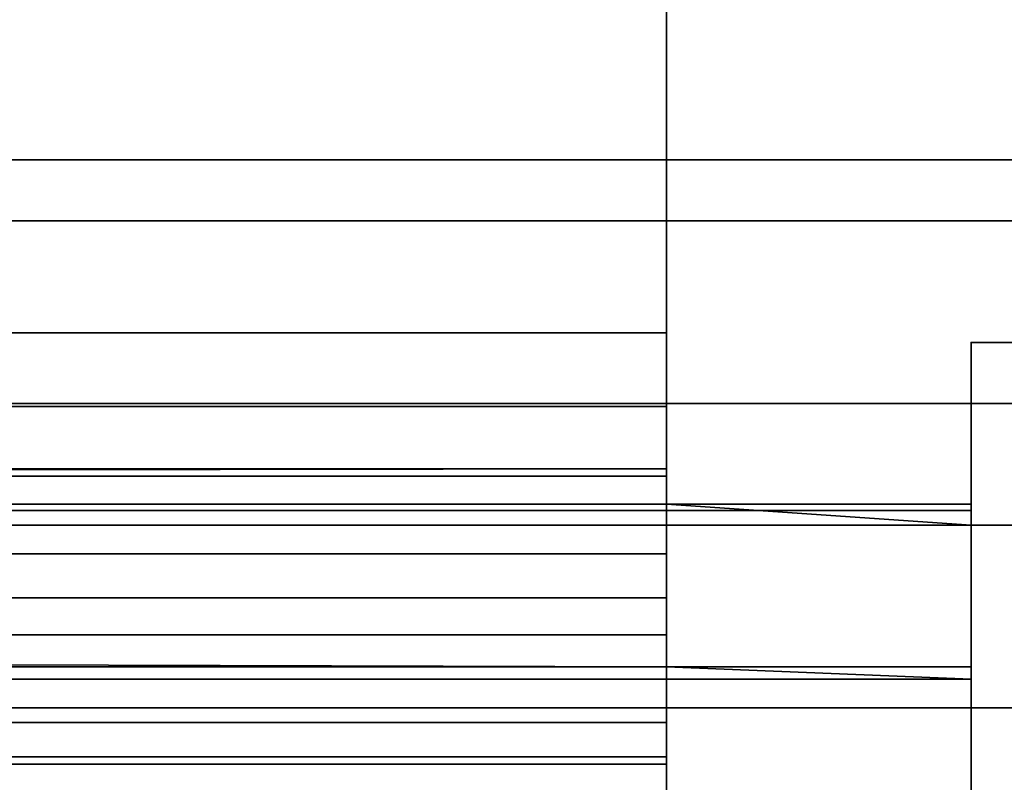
# Model space of a CAD drawing. Header units: millimetres. Extents: x -603 to 3703, y -115 to 249.
# Tile 150 of 256: x -131.01 to -122.93, y 14.39 to 20.65. Entities that reach past the tile are written whole.
import ezdxf

# ---------------------------------------------------------------- set-up
doc = ezdxf.new("R2010")
doc.units = ezdxf.units.MM
doc.layers.add('151', color=7, linetype='Continuous', true_color=0xffffff)

# ---------------------------------------------------------------- blocks, each defined once
blk = doc.blocks.new('UG_SURFACE_001')
at = {"layer": '151', "color": 252, "linetype": 'Continuous', "lineweight": 35}
for points in [[(603, -13.3, 2212.25), (603, 230.4, 2212.25), (-603, 230.4, 2212.25), (-603, -13.3, 2212.25)], [(-453, -13.3, 2062.2499), (-453, 230.4, 2062.2499), (453, 230.4, 2062.2499), (453, -13.3, 2062.2499)]]:
    blk.add_3dface(points, dxfattribs=at)
blk = doc.blocks.new('UG_SURFACE_033')
at = {"layer": '151', "color": 7, "linetype": 'Continuous', "lineweight": 35}
for points in [[(396.65, 11.15, 2003.9001), (396.65, 229.15, 2003.9001), (-396.65, 229.15, 2003.9001), (-396.65, 11.15, 2003.9001)], [(-396.5, 11.15, 2003.7501), (-396.5, 229.15, 2003.7501), (396.5, 229.15, 2003.7501), (396.5, 11.15, 2003.7501)]]:
    blk.add_3dface(points, dxfattribs=at)
blk = doc.blocks.new('UG_SURFACE_034')
at = {"layer": '151', "color": 41, "linetype": 'Continuous', "lineweight": 35}
for points in [[(396.65, 229.15, 2003.9001), (396.65, 11.15, 2003.9001), (-396.65, 11.15, 2003.9001), (-396.65, 229.15, 2003.9001)], [(410.5, 19, 2017.75), (410.5, 71, 2017.75), (-410.5, 71, 2017.75), (-410.5, 19, 2017.75)], [(401, 19.5, 2008.25), (403.5, 19.5, 2010.7501), (-403.5, 19.5, 2010.7501), (-401, 19.5, 2008.25)], [(403.5, 19.5, 2010.7501), (403.5, 17.5, 2010.7501), (-403.5, 17.5, 2010.7501), (-403.5, 19.5, 2010.7501)], [(401, 19.5, 2008.25), (-401, 19.5, 2008.25), (-401, 11.15, 2008.25), (401, 11.15, 2008.25)], [(409, 17.5, 2016.2499), (410.5, 19, 2017.75), (-410.5, 19, 2017.75), (-409, 17.5, 2016.2499)], [(403.5, 17.5, 2010.7501), (409, 17.5, 2016.2499), (-409, 17.5, 2016.2499), (-403.5, 17.5, 2010.7501)]]:
    blk.add_3dface(points, dxfattribs=at)
blk = doc.blocks.new('UG_SURFACE_050')
at = {"layer": '151', "color": 252, "linetype": 'Continuous', "lineweight": 35}
for points in [[(-344.3, 22.8012, 2020.2501), (-344.3, 18.08, 2020.2501), (-125.7, 18.08, 2020.2501), (-125.7, 22.8012, 2020.2501)], [(-125.7, 22.8012, 2018.75), (-125.7, 18.08, 2018.75), (-344.3, 18.08, 2018.75), (-344.3, 22.8012, 2018.75)], [(-125.7, 18.08, 2018.75), (-125.7, 22.8012, 2018.75), (-125.7, 22.8012, 2020.2501), (-125.7, 18.08, 2020.2501)], [(-344.3, 16.9013, 2020.0155), (-125.7, 16.9013, 2020.0155), (-125.7, 18.08, 2020.2501), (-344.3, 18.08, 2020.2501)], [(-125.7, 17.4754, 2018.6298), (-344.3, 17.4754, 2018.6298), (-344.3, 18.08, 2018.75), (-125.7, 18.08, 2018.75)], [(-125.7, 18.08, 2020.2501), (-125.7, 16.9013, 2020.0155), (-125.7, 17.4754, 2018.6298), (-125.7, 18.08, 2018.75)], [(-123.2, 18, 2008.75), (-123.2, 13, 2008.75), (-123.2, 13, 2010.2501), (-123.2, 18, 2010.2501)], [(-111.8, 18, 2008.75), (-123.2, 18, 2008.75), (-123.2, 18, 2010.2501), (-111.8, 18, 2010.2501)], [(-123.2, 13, 2008.75), (-123.2, 18, 2008.75), (-111.8, 18, 2008.75), (-111.8, 13, 2008.75)], [(-111.8, 13, 2010.2501), (-111.8, 18, 2010.2501), (-123.2, 18, 2010.2501), (-123.2, 13, 2010.2501)], [(-125.7, 16.9628, 2018.2872), (-344.3, 16.9628, 2018.2872), (-344.3, 17.4754, 2018.6298), (-125.7, 17.4754, 2018.6298)], [(-125.7, 16.9628, 2018.2872), (-125.7, 17.4754, 2018.6298), (-125.7, 16.9013, 2020.0155), (-125.7, 15.9021, 2019.3479)], [(-344.3, 16.6732, 2017.8893), (-125.7, 16.9628, 2018.2872), (-125.7, 16.6732, 2017.8893)], [(-344.3, 16.6732, 2017.8893), (-344.3, 16.9628, 2018.2872), (-125.7, 16.9628, 2018.2872)], [(-344.3, 15.9021, 2019.3479), (-125.7, 15.9021, 2019.3479), (-125.7, 16.9013, 2020.0155), (-344.3, 16.9013, 2020.0155)], [(-125.7, 15.9021, 2019.3479), (-125.7, 15.3376, 2018.5719), (-125.7, 16.6732, 2017.8893), (-125.7, 16.9628, 2018.2872)], [(-125.7, 16.6732, 2017.8893), (-346.8, 16.6203, 2017.7746), (-344.3, 16.6732, 2017.8893)], [(-125.7, 16.6732, 2017.8893), (-123.2, 16.6732, 2017.8893), (-123.2, 16.6203, 2017.7746), (-346.8, 16.6203, 2017.7746)], [(-125.7, 16.6732, 2017.8893), (-125.7, 15.3376, 2018.5719), (-123.2, 15.3376, 2018.5719), (-123.2, 16.5, 2017.9777)], [(-123.2, 16.5, 2017.9777), (-123.2, 16.6732, 2017.8893), (-125.7, 16.6732, 2017.8893)], [(-123.2, 16.6203, 2017.7746), (-123.2, 16.6732, 2017.8893), (-123.2, 16.5, 2017.9777)], [(-123.2, 16.5, 2017.17), (-346.8, 16.5, 2017.17), (-346.8, 16.6203, 2017.7746), (-123.2, 16.6203, 2017.7746)], [(-123.2, 16.5, 2017.9777), (-123.2, 16.5, 2017.17), (-123.2, 16.6203, 2017.7746)], [(-346.8, 16.5, 2017.17), (-125.7, 16.5, 2015.1505), (-344.3, 16.5, 2015.1505), (-358.2, 16.5, 2017.17)], [(-109.3, 16.5, 2015.1505), (-125.7, 16.5, 2015.1505), (-346.8, 16.5, 2017.17), (-123.2, 16.5, 2017.17)], [(-344.3, 16.5, 2011.8301), (-125.7, 16.5, 2011.8301), (-125.7, 16.2655, 2010.6514), (-344.3, 16.2655, 2010.6514)], [(-125.7, 16.5, 2015.1505), (-125.7, 16.5, 2011.8301), (-344.3, 16.5, 2011.8301), (-344.3, 16.5, 2015.1505)], [(-125.7, 16.5, 2011.8301), (-125.7, 16.5, 2015.1505), (-125.7, 15, 2015.1505), (-125.7, 15, 2011.8301)], [(-125.7, 15, 2011.8301), (-125.7, 14.8797, 2011.2255), (-125.7, 16.2655, 2010.6514), (-125.7, 16.5, 2011.8301)], [(-125.7, 16.5, 2015.1505), (-109.3, 16.5, 2015.1505), (-109.3, 15, 2015.1505), (-125.7, 15, 2015.1505)], [(-111.8, 15, 2021.75), (-111.8, 16.5, 2021.75), (-123.2, 16.5, 2021.75), (-123.2, 15, 2021.75)], [(-123.2, 15, 2021.75), (-123.2, 16.5, 2021.75), (-123.2, 16.5, 2017.9777), (-123.2, 15.3376, 2018.5719)], [(-111.8, 16.5, 2017.9777), (-111.8, 16.5, 2017.17), (-123.2, 16.5, 2017.17), (-123.2, 16.5, 2017.9777)], [(-123.2, 16.5, 2017.9777), (-123.2, 16.5, 2021.75), (-111.8, 16.5, 2021.75), (-111.8, 16.5, 2017.9777)], [(-111.8, 16.5, 2017.17), (109.3, 16.5, 2015.1505), (-109.3, 16.5, 2015.1505), (-123.2, 16.5, 2017.17)], [(-344.3, 16.2655, 2010.6514), (-125.7, 16.2655, 2010.6514), (-125.7, 15.5979, 2009.6521), (-344.3, 15.5979, 2009.6521)], [(-125.7, 15.5979, 2009.6521), (-125.7, 16.2655, 2010.6514), (-125.7, 14.8797, 2011.2255), (-125.7, 14.5372, 2010.7129)], [(-125.7, 15.3376, 2018.5719), (-344.3, 15.9021, 2019.3479), (-344.3, 15.3376, 2018.5719)], [(-125.7, 15.3376, 2018.5719), (-125.7, 15.9021, 2019.3479), (-344.3, 15.9021, 2019.3479)], [(-344.3, 15.5979, 2009.6521), (-125.7, 15.5979, 2009.6521), (-125.7, 14.5987, 2008.9846), (-344.3, 14.5987, 2008.9846)], [(-125.7, 14.5372, 2010.7129), (-125.7, 14.0246, 2010.3703), (-125.7, 14.5987, 2008.9846), (-125.7, 15.5979, 2009.6521)], [(-344.3, 15.3376, 2018.5719), (-346.8, 15.3376, 2018.5719), (-346.8, 15.2345, 2018.3487), (-123.2, 15.2345, 2018.3487)], [(-344.3, 15.3376, 2018.5719), (-123.2, 15.2345, 2018.3487), (-125.7, 15.3376, 2018.5719)], [(-123.2, 15.2345, 2018.3487), (-123.2, 15.3376, 2018.5719), (-125.7, 15.3376, 2018.5719)], [(-123.2, 15, 2021.75), (-123.2, 15.3376, 2018.5719), (-123.2, 15.2345, 2018.3487)], [(-123.2, 15.2345, 2018.3487), (-346.8, 15.2345, 2018.3487), (-346.8, 15, 2017.17), (-123.2, 15, 2017.17)], [(-123.2, 15.2345, 2018.3487), (-123.2, 15, 2017.17), (-123.2, 15, 2021.75)], [(-123.2, 15, 2017.17), (-346.8, 15, 2017.17), (-360.7, 15, 2015.1505), (-344.3, 15, 2015.1505)], [(-344.3, 14.8797, 2011.2255), (-125.7, 14.8797, 2011.2255), (-125.7, 15, 2011.8301), (-344.3, 15, 2011.8301)], [(-123.2, 15, 2017.17), (-344.3, 15, 2015.1505), (-125.7, 15, 2015.1505)], [(-344.3, 15, 2015.1505), (-344.3, 15, 2011.8301), (-125.7, 15, 2011.8301), (-125.7, 15, 2015.1505)], [(-125.7, 15, 2015.1505), (-109.3, 15, 2015.1505), (-123.2, 15, 2017.17)], [(-109.3, 15, 2015.1505), (109.3, 15, 2011.8301), (-123.2, 15, 2017.17)], [(-123.2, 15, 2017.17), (109.3, 15, 2011.8301), (109.3, 15, 2015.1505), (-111.8, 15, 2017.17)], [(-111.8, 15, 2017.17), (-111.8, 15, 2021.75), (-123.2, 15, 2021.75), (-123.2, 15, 2017.17)], [(-344.3, 14.5372, 2010.7129), (-125.7, 14.5372, 2010.7129), (-125.7, 14.8797, 2011.2255), (-344.3, 14.8797, 2011.2255)], [(-344.3, 14.5987, 2008.9846), (-125.7, 14.5987, 2008.9846), (-125.7, 13.42, 2008.75), (-344.3, 13.42, 2008.75)], [(-125.7, 13.42, 2008.75), (-125.7, 14.5987, 2008.9846), (-125.7, 14.0246, 2010.3703), (-125.7, 13.42, 2010.2501)], [(-344.3, 14.0246, 2010.3703), (-125.7, 14.0246, 2010.3703), (-125.7, 14.5372, 2010.7129), (-344.3, 14.5372, 2010.7129)]]:
    blk.add_3dface(points, dxfattribs=at)
blk = doc.blocks.new('UG_SURFACE_074')
at = {"layer": '151', "color": 252, "linetype": 'Continuous', "lineweight": 35}
for points in [[(-414.5, -30.22, 2021.75), (414.5, -30.22, 2021.75), (414.5, 62.62, 2021.75), (-414.5, 62.62, 2021.75)], [(-413, -30.22, 2020.2501), (-413, 62.62, 2020.2501), (413, 62.62, 2020.2501), (413, -30.22, 2020.2501)]]:
    blk.add_3dface(points, dxfattribs=at)

msp = doc.modelspace()

# ---------------------------------------------------------------- linework, layer by layer
at = {"layer": '151', "color": 252, "linetype": 'Continuous', "lineweight": -3, "true_color": 0x939598}
for p, q in [((-125.7, 22.8012, 2020.25), (-125.7, 18.08, 2020.25)), ((-125.7, 22.8012, 2018.75), (-125.7, 18.08, 2018.75)), ((-403.5, 19.5, 2010.75), (403.5, 19.5, 2010.75)), ((-401, 19.5, 2008.25), (401, 19.5, 2008.25)), ((-410.5, 19, 2017.75), (410.5, 19, 2017.75)), ((-125.7, 18.08, 2018.75), (-344.3, 18.08, 2018.75)), ((-125.7, 18.08, 2020.25), (-344.3, 18.08, 2020.25)), ((-111.8, 18, 2010.25), (-123.2, 18, 2010.25)), ((-123.2, 18, 2010.25), (-123.2, 13, 2010.25)), ((-123.2, 18, 2008.75), (-123.2, 18, 2010.25)), ((-111.8, 18, 2008.75), (-123.2, 18, 2008.75)), ((-123.2, 13, 2008.75), (-123.2, 18, 2008.75)), ((-409, 17.5, 2016.25), (409, 17.5, 2016.25)), ((-403.5, 17.5, 2010.75), (403.5, 17.5, 2010.75)), ((-123.2, 16.6732, 2017.8892), (-125.7, 16.6732, 2017.8892)), ((-125.7, 16.6732, 2017.8892), (-125.7, 15.3376, 2018.572)), ((-123.2, 16.6732, 2017.8892), (-123.2, 16.5, 2017.9777)), ((-123.2, 16.5, 2017.17), (-346.8, 16.5, 2017.17)), ((-125.7, 16.5, 2011.83), (-344.3, 16.5, 2011.83)), ((-109.3, 16.5, 2015.1506), (-125.7, 16.5, 2015.1506)), ((-125.7, 16.5, 2015.1506), (-125.7, 15, 2015.1506)), ((-125.7, 16.5, 2015.1506), (-125.7, 16.5, 2011.83)), ((-123.2, 16.5, 2021.75), (-111.8, 16.5, 2021.75)), ((-123.2, 16.5, 2017.9777), (-123.2, 16.5, 2021.75)), ((-123.2, 16.5, 2021.75), (-123.2, 15, 2021.75)), ((-123.2, 16.5, 2017.9777), (-123.2, 16.5, 2017.17)), ((-123.2, 15.3376, 2018.572), (-123.2, 16.5, 2017.9777)), ((-123.2, 15.3376, 2018.572), (-125.7, 15.3376, 2018.572)), ((-123.2, 15, 2017.17), (-346.8, 15, 2017.17)), ((-125.7, 15, 2011.83), (-344.3, 15, 2011.83)), ((-125.7, 15, 2015.1506), (-125.7, 15, 2011.83)), ((-109.3, 15, 2015.1506), (-125.7, 15, 2015.1506)), ((-123.2, 15, 2017.17), (-123.2, 15, 2021.75)), ((-123.2, 15, 2021.75), (-111.8, 15, 2021.75))]:
    msp.add_line(p, q, dxfattribs=at)
at = {"layer": '151', "color": 252, "linetype": 'Continuous', "lineweight": -3, "true_color": 0x939598, "extrusion": (-1, 0, 0)}
for centre, radius, start, end in [((-18.08, 2017.17, 125.7), 1.58, 27.07668, 90), ((-18.08, 2017.17, 125.7), 3.08, 27.07668, 90), ((-18.08, 2017.17, 123.2), 3.08, 0, 27.07668)]:
    msp.add_arc(centre, radius, start, end, dxfattribs=at)
at = {"layer": '151', "color": 252, "linetype": 'Continuous', "lineweight": -3, "true_color": 0x939598, "extrusion": (1, 0, 0)}
for centre, radius, start, end in [((18.08, 2017.17, -123.2), 1.58, 152.92332, 180), ((13.42, 2011.83, -125.7), 3.08, 270, 0), ((13.42, 2011.83, -125.7), 1.58, 270, 0)]:
    msp.add_arc(centre, radius, start, end, dxfattribs=at)

# ---------------------------------------------------------------- block references
at = {"layer": '151', "color": 252, "linetype": 'Continuous', "lineweight": -3, "true_color": 0x939598}
for name in ['UG_SURFACE_033', 'UG_SURFACE_001', 'UG_SURFACE_034', 'UG_SURFACE_074', 'UG_SURFACE_050']:
    msp.add_blockref(name, (0, 0), dxfattribs=at)

doc.saveas('drawing.dxf')
